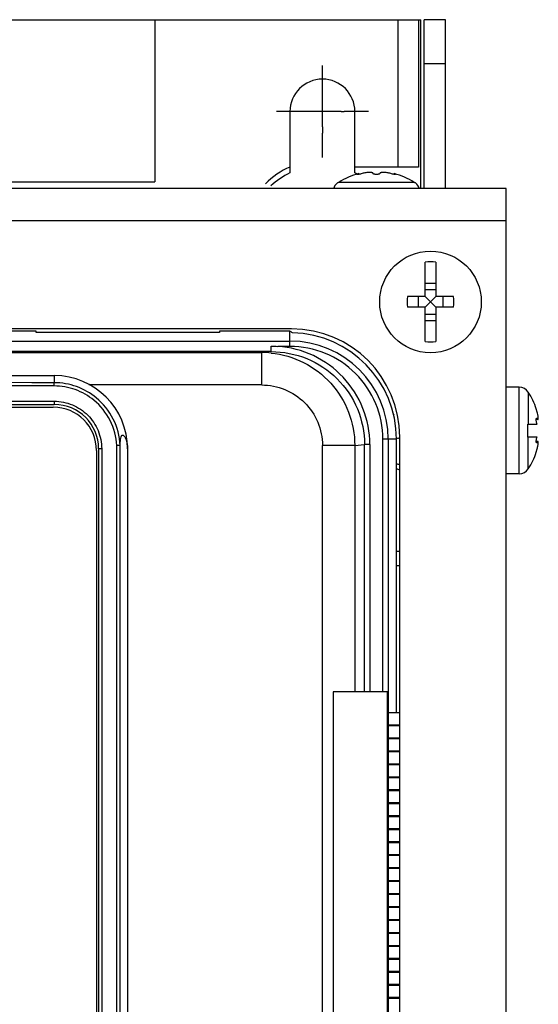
# Model space of a CAD drawing. Header units: millimetres. Extents: x 0 to 1700, y 0 to 1200.
# Tile 34 of 44: x 731 to 778, y 712 to 804. Entities that reach past the tile are written whole.
import ezdxf

# ---------------------------------------------------------------- set-up
doc = ezdxf.new("R2010")
doc.units = ezdxf.units.MM
doc.header["$LTSCALE"] = 93.5
doc.linetypes.add('CENTER', pattern=[0.6, 0.375, -0.075, 0.075, -0.075])
doc.layers.add('002_AXIS', color=7, linetype='CONTINUOUS')
doc.layers.add('00_COMPONENTS', color=7, linetype='CONTINUOUS')

msp = doc.modelspace()

# ---------------------------------------------------------------- linework, layer by layer
at = {"layer": '002_AXIS', "color": 7, "linetype": 'CONTINUOUS'}
for p, q in [((758.518, 797.028), (758.518, 799.278)), ((758.518, 793.618), (758.518, 796.805)), ((756.518, 795.028), (754.268, 795.028)), ((760.251, 795.028), (757.191, 795.028)), ((762.768, 795.028), (760.519, 795.028)), ((758.518, 790.778), (758.518, 793.028))]:
    msp.add_line(p, q, dxfattribs=at)
at = {"layer": '002_AXIS', "color": 7, "linetype": 'CENTER'}
for p, q in [((758.518, 796.805), (758.518, 797.028)), ((757.191, 795.028), (756.518, 795.028)), ((760.251, 795.028), (760.519, 795.028)), ((758.518, 793.618), (758.518, 793.028))]:
    msp.add_line(p, q, dxfattribs=at)
at = {"layer": '00_COMPONENTS', "color": 7, "linetype": 'CONTINUOUS'}
for p, q in [((541.118, 803.528), (767.618, 803.528)), ((743.018, 803.528), (743.018, 788.528)), ((767.418, 803.528), (767.418, 789.902)), ((767.918, 787.928), (767.918, 803.528)), ((769.918, 803.528), (767.918, 803.528)), ((769.918, 799.43), (767.918, 799.43)), ((755.518, 795.028), (755.518, 789.352)), ((761.518, 789.352), (761.518, 795.028)), ((767.418, 789.902), (761.518, 789.902)), ((761.88, 789.289), (761.88, 789.223)), ((765.157, 789.289), (765.157, 789.223)), ((775.518, 787.928), (535.518, 787.928)), ((568.018, 788.528), (743.018, 788.528)), ((759.956, 788.428), (759.906, 788.428)), ((760.024, 788.476), (759.956, 788.428)), ((767.081, 788.428), (767.013, 788.476)), ((767.131, 788.428), (767.081, 788.428)), ((775.518, 396.128), (775.518, 787.928)), ((768.018, 777.928), (768.018, 781.094)), ((769.018, 781.094), (769.018, 777.928)), ((768.018, 779.15), (769.018, 779.15)), ((768.018, 777.928), (766.378, 777.928)), ((767.373, 777.928), (767.373, 776.928)), ((768.018, 778.573), (769.018, 778.573)), ((768.018, 776.928), (769.018, 777.928)), ((769.018, 776.928), (768.018, 777.928)), ((770.659, 777.928), (769.018, 777.928)), ((769.663, 777.928), (769.663, 776.928)), ((768.018, 776.928), (766.378, 776.928)), ((768.018, 773.762), (768.018, 776.928)), ((769.018, 776.928), (769.018, 773.762)), ((770.659, 776.928), (769.018, 776.928)), ((768.018, 776.283), (769.018, 776.283)), ((768.018, 775.706), (769.018, 775.706)), ((755.668, 774.928), (645.368, 774.928)), ((732.032, 774.718), (669.005, 774.718)), ((732.039, 774.604), (732.032, 774.718)), ((748.997, 774.604), (732.04, 774.604)), ((749.005, 774.718), (748.998, 774.604)), ((755.518, 774.718), (749.005, 774.718)), ((645.518, 773.81), (755.518, 773.81)), ((755.497, 773.315), (754.399, 773.317)), ((755.518, 773.317), (755.518, 773.831)), ((753.78, 772.831), (654.257, 772.831)), ((667.318, 770.608), (733.718, 770.608)), ((776.728, 769.528), (775.518, 769.528)), ((667.319, 767.938), (733.718, 767.938)), ((667.418, 767.688), (733.618, 767.688)), ((778.385, 767.228), (778.303, 767.528)), ((777.518, 764.928), (777.518, 766.128)), ((777.518, 766.128), (778.38, 766.128)), ((778.463, 766.546), (778.304, 766.546)), ((778.344, 766.678), (778.385, 766.638)), ((739.813, 651.122), (739.813, 764.153)), ((765.372, 739.41), (765.372, 764.718)), ((765.668, 635.928), (765.668, 764.928)), ((778.38, 764.928), (777.518, 764.928)), ((778.463, 764.509), (778.304, 764.509)), ((778.385, 764.418), (778.344, 764.378)), ((737.618, 763.688), (737.618, 651.588)), ((737.818, 763.838), (737.818, 651.438)), ((740.489, 763.838), (740.489, 702.673)), ((778.303, 763.528), (778.385, 763.828)), ((776.728, 761.528), (775.518, 761.528)), ((765.668, 753.028), (765.372, 753.028)), ((759.528, 741.363), (759.528, 694.363)), ((764.528, 741.363), (759.528, 741.363)), ((764.528, 694.363), (764.528, 741.363)), ((765.668, 739.41), (764.528, 739.411)), ((764.528, 738.315), (765.668, 738.315)), ((765.668, 738.21), (764.528, 738.211)), ((765.372, 738.21), (765.372, 738.315)), ((764.528, 737.115), (765.668, 737.115)), ((765.668, 737.01), (764.528, 737.011)), ((765.372, 737.01), (765.372, 737.115)), ((764.528, 735.915), (765.668, 735.915)), ((765.668, 735.81), (764.528, 735.811)), ((765.372, 735.81), (765.372, 735.915)), ((764.528, 734.715), (765.668, 734.715)), ((765.668, 734.61), (764.528, 734.611)), ((765.372, 734.61), (765.372, 734.715)), ((764.528, 733.515), (765.668, 733.515)), ((765.668, 733.41), (764.528, 733.411)), ((765.372, 733.41), (765.372, 733.515)), ((764.528, 732.315), (765.668, 732.315)), ((765.668, 732.21), (764.528, 732.211)), ((765.372, 732.21), (765.372, 732.315)), ((764.528, 731.115), (765.668, 731.115)), ((765.668, 731.01), (764.528, 731.011)), ((765.372, 731.01), (765.372, 731.115)), ((764.528, 729.915), (765.668, 729.915)), ((765.668, 729.81), (764.528, 729.811)), ((765.372, 729.81), (765.372, 729.915)), ((764.528, 728.715), (765.668, 728.715)), ((765.668, 728.61), (764.528, 728.611)), ((765.372, 728.61), (765.372, 728.715)), ((764.528, 727.515), (765.668, 727.515)), ((765.668, 727.41), (764.528, 727.411)), ((765.372, 727.41), (765.372, 727.515)), ((764.528, 726.315), (765.668, 726.315)), ((765.668, 726.21), (764.528, 726.211)), ((765.372, 726.21), (765.372, 726.315)), ((764.528, 725.115), (765.668, 725.115)), ((765.668, 725.01), (764.528, 725.011)), ((765.372, 725.01), (765.372, 725.115)), ((764.528, 723.915), (765.668, 723.915)), ((765.668, 723.81), (764.528, 723.811)), ((765.372, 723.81), (765.372, 723.915)), ((764.528, 722.715), (765.668, 722.715)), ((765.668, 722.61), (764.528, 722.611)), ((765.372, 722.61), (765.372, 722.715)), ((764.528, 721.515), (765.668, 721.515)), ((765.668, 721.41), (764.528, 721.411)), ((765.372, 721.41), (765.372, 721.515)), ((764.528, 720.315), (765.668, 720.315)), ((765.668, 720.21), (764.528, 720.211)), ((765.372, 720.21), (765.372, 720.315)), ((764.528, 719.115), (765.668, 719.115)), ((765.668, 719.01), (764.528, 719.011)), ((765.372, 719.01), (765.372, 719.115)), ((764.528, 717.915), (765.668, 717.915)), ((765.668, 717.81), (764.528, 717.811)), ((765.372, 717.81), (765.372, 717.915)), ((764.528, 716.715), (765.668, 716.715)), ((765.372, 716.61), (765.372, 716.715)), ((765.668, 716.61), (764.528, 716.611)), ((764.528, 715.515), (765.668, 715.515)), ((765.668, 715.41), (764.528, 715.411)), ((765.372, 715.41), (765.372, 715.515)), ((764.528, 714.315), (765.668, 714.315)), ((765.668, 714.21), (764.528, 714.211)), ((765.372, 714.21), (765.372, 714.315)), ((764.528, 713.115), (765.668, 713.115)), ((765.372, 713.01), (765.372, 713.115)), ((765.668, 713.01), (764.528, 713.011))]:
    msp.add_line(p, q, dxfattribs=at)
at = {"layer": '00_COMPONENTS', "color": 9, "linetype": 'CONTINUOUS'}
for p, q in [((765.518, 789.902), (765.518, 803.528)), ((767.618, 787.928), (767.618, 803.528)), ((767.013, 788.476), (760.024, 788.476)), ((775.518, 784.928), (634.368, 784.928)), ((755.518, 773.831), (755.518, 774.718)), ((753.78, 772.831), (753.78, 773.331)), ((655.135, 772.744), (752.902, 772.744)), ((753.78, 772.831), (752.902, 772.744)), ((752.902, 769.744), (752.902, 772.744)), ((733.718, 770.608), (733.718, 769.953)), ((752.902, 769.744), (736.924, 769.744)), ((776.728, 761.528), (776.728, 769.528)), ((777.566, 769.073), (777.566, 766.128)), ((667.335, 768.238), (733.702, 768.238)), ((778.314, 766.638), (778.385, 766.638)), ((739.494, 651.132), (739.494, 764.144)), ((758.519, 651.335), (758.519, 764.148)), ((761.508, 764.148), (758.519, 764.148)), ((761.508, 764.148), (762.41, 764.238)), ((761.508, 764.148), (761.508, 741.363)), ((762.41, 741.363), (762.41, 764.238)), ((762.908, 764.238), (762.41, 764.238)), ((762.908, 764.238), (762.908, 741.363)), ((764.111, 741.363), (764.111, 764.718)), ((765.372, 764.718), (764.111, 764.718)), ((764.61, 764.718), (764.61, 636.218)), ((777.566, 761.982), (777.566, 764.928)), ((778.314, 764.418), (778.385, 764.418)), ((738.1, 763.838), (737.818, 763.838)), ((738.1, 763.838), (738.1, 651.438))]:
    msp.add_line(p, q, dxfattribs=at)
at = {"layer": '00_COMPONENTS', "color": 3, "linetype": 'CONTINUOUS'}
for p, q in [((769.918, 787.928), (769.918, 803.528)), ((765.668, 754.328), (765.372, 754.328))]:
    msp.add_line(p, q, dxfattribs=at)
at = {"layer": '00_COMPONENTS', "color": 7, "linetype": 'CONTINUOUS'}
msp.add_circle((768.518, 777.428), 4.7, dxfattribs=at)
for centre, radius, start, end in [((758.518, 795.028), 3, 0, 180), ((758.518, 783.028), 7.5, 113.57818, 134.7191), ((758.518, 783.028), 7, 115.37693, 132.87389), ((763.518, 783.028), 6.472, 104.66056, 122.6763), ((758.518, 783.028), 7, 62.97712, 64.62307), ((763.518, 783.028), 6.472, 57.3237, 75.33944), ((760.518, 787.638), 1, 127.7932, 165.83102), ((766.518, 787.638), 1, 14.16898, 52.2068), ((768.518, 777.428), 3.7, 82.23285, 97.76715), ((779.936, 777.428), 13.567, 177.88796, 182.11204), ((757.101, 777.428), 13.567, 357.88796, 2.11204), ((755.668, 764.928), 10, 0, 90), ((755.518, 764.718), 9.853, 0, 88.57539), ((768.518, 777.428), 3.7, 262.23285, 277.76715), ((733.718, 763.838), 6.771, 0, 90), ((776.728, 768.528), 1, 33.05573, 90), ((772.118, 765.528), 6.5, 17.92021, 33.05573), ((733.618, 763.688), 4, 0, 90), ((733.718, 763.838), 4.1, 0, 90), ((765.046, 766.678), 0.3, 60, 89.54632), ((775.001, 766.263), 3.518, 11.25766, 11.48095), ((765.537, 764.128), 0.681, 78.79758, 104.52783), ((775.001, 764.793), 3.518, 348.51904, 348.74234), ((772.118, 765.528), 6.5, 326.94427, 342.07979), ((766.518, 765.828), 4, 253.16777, 257.61282), ((776.728, 762.528), 1, 270, 326.94427)]:
    msp.add_arc(centre, radius, start, end, dxfattribs=at)
at = {"layer": '00_COMPONENTS', "color": 9, "linetype": 'CONTINUOUS'}
for centre, radius, start, end in [((755.518, 764.718), 8.593, 0, 90.1454), ((755.518, 764.718), 9.092, 0, 90), ((752.898, 764.116), 8.628, 84.23687, 89.97175), ((700.518, -16403.969), 17173.954, 89.8892389, 90.1107611), ((700.518, -16387.219), 17156.904, 89.8891834, 90.1108166), ((766.518, 765.828), 3.545, 250.90408, 255.96201)]:
    msp.add_arc(centre, radius, start, end, dxfattribs=at)
at = {"layer": '00_COMPONENTS', "color": 7, "linetype": 'CONTINUOUS'}
msp.add_ellipse((746.176, 764.718), major_axis=(15.596, 0), ratio=0.800731, start_param=0.908752, end_param=0.928515, dxfattribs=at)
for points, knots in [([(761.746, 789.224), (761.746, 789.229), (761.76, 789.24), (761.786, 789.254), (761.829, 789.272), (761.862, 789.283), (761.88, 789.289)], [0, 0, 0, 0, 0.101702, 0.307276, 0.612374, 1, 1, 1, 1]), ([(761.874, 789.22), (761.856, 789.218), (761.825, 789.214), (761.789, 789.212), (761.766, 789.213), (761.755, 789.215), (761.746, 789.22), (761.746, 789.224)], [0, 0, 0, 0, 0.408888, 0.718081, 0.830004, 0.912412, 1, 1, 1, 1]), ([(762.196, 789.294), (762.143, 789.278), (762.036, 789.25), (761.928, 789.228), (761.874, 789.22)], [0, 0, 0, 0, 0.506375, 1, 1, 1, 1]), ([(763.218, 789.294), (763.218, 789.302), (763.214, 789.319), (763.195, 789.341), (763.166, 789.358), (763.108, 789.38), (763.01, 789.397), (762.81, 789.405), (762.532, 789.378), (762.306, 789.329), (762.196, 789.294)], [0, 0, 0, 0, 0.021907, 0.046865, 0.078145, 0.117324, 0.220545, 0.354072, 0.676727, 1, 1, 1, 1]), ([(763.818, 789.294), (763.818, 789.282), (763.798, 789.263), (763.767, 789.248), (763.713, 789.23), (763.629, 789.216), (763.518, 789.21), (763.407, 789.216), (763.324, 789.23), (763.27, 789.248), (763.238, 789.263), (763.218, 789.282), (763.218, 789.294)], [0, 0, 0, 0, 0.058632, 0.105837, 0.165929, 0.319288, 0.5, 0.680713, 0.834071, 0.894164, 0.941368, 1, 1, 1, 1]), ([(764.841, 789.294), (764.731, 789.329), (764.505, 789.378), (764.227, 789.405), (764.027, 789.397), (763.929, 789.38), (763.871, 789.358), (763.842, 789.341), (763.823, 789.319), (763.818, 789.302), (763.818, 789.294)], [0, 0, 0, 0, 0.323263, 0.645923, 0.779454, 0.882676, 0.921854, 0.953134, 0.978092, 1, 1, 1, 1]), ([(765.163, 789.22), (765.109, 789.228), (765.001, 789.25), (764.894, 789.278), (764.841, 789.294)], [0, 0, 0, 0, 0.493625, 1, 1, 1, 1]), ([(765.157, 789.289), (765.175, 789.283), (765.208, 789.272), (765.251, 789.254), (765.276, 789.24), (765.291, 789.229), (765.291, 789.224)], [0, 0, 0, 0, 0.387626, 0.692724, 0.898298, 1, 1, 1, 1]), ([(765.291, 789.224), (765.291, 789.22), (765.282, 789.215), (765.27, 789.213), (765.248, 789.212), (765.212, 789.214), (765.181, 789.218), (765.163, 789.22)], [0, 0, 0, 0, 0.087588, 0.169996, 0.281919, 0.591112, 1, 1, 1, 1]), ([(737.594, 768.558), (737.056, 769.001), (735.818, 769.707), (734.415, 769.952), (733.718, 769.953)], [0, 0, 0, 0, 0.500026, 1, 1, 1, 1]), ([(778.448, 766.963), (778.444, 766.984), (778.425, 767.073), (778.403, 767.161), (778.385, 767.228)], [0, 0, 0, 0, 0.241376, 1, 1, 1, 1]), ([(778.48, 766.777), (778.478, 766.79), (778.47, 766.848), (778.46, 766.905), (778.451, 766.949)], [0, 0, 0, 0, 0.23106, 1, 1, 1, 1]), ([(778.491, 766.64), (778.491, 766.649), (778.489, 766.695), (778.485, 766.741), (778.48, 766.777)], [0, 0, 0, 0, 0.212577, 1, 1, 1, 1]), ([(778.38, 766.128), (778.367, 766.154), (778.345, 766.217), (778.321, 766.321), (778.306, 766.434), (778.302, 766.511), (778.303, 766.548)], [0, 0, 0, 0, 0.203575, 0.462787, 0.742613, 1, 1, 1, 1]), ([(778.303, 766.548), (778.304, 766.567), (778.306, 766.6), (778.313, 766.642), (778.33, 766.678), (778.344, 766.678)], [0, 0, 0, 0, 0.388936, 0.687092, 1, 1, 1, 1]), ([(778.385, 766.638), (778.398, 766.614), (778.416, 766.583), (778.444, 766.553), (778.457, 766.546), (778.463, 766.546)], [0, 0, 0, 0, 0.657935, 0.864826, 1, 1, 1, 1]), ([(778.463, 766.546), (778.466, 766.546), (778.475, 766.55), (778.479, 766.557), (778.481, 766.562)], [0, 0, 0, 0, 0.436354, 1, 1, 1, 1]), ([(778.481, 766.562), (778.484, 766.569), (778.488, 766.586), (778.49, 766.604), (778.49, 766.615)], [0, 0, 0, 0, 0.42079, 1, 1, 1, 1]), ([(778.49, 766.615), (778.49, 766.617), (778.491, 766.625), (778.491, 766.633), (778.491, 766.64)], [0, 0, 0, 0, 0.236329, 1, 1, 1, 1]), ([(739.813, 764.153), (739.817, 764.336), (739.826, 764.602), (739.869, 764.893), (739.914, 765.015), (739.947, 765.07), (739.986, 765.104), (740.052, 765.12), (740.153, 765.062), (740.265, 764.906), (740.44, 764.501), (740.489, 764.116), (740.489, 763.838)], [0, 0, 0, 0, 0.224637, 0.326404, 0.359316, 0.384344, 0.40398, 0.421382, 0.463403, 0.534217, 0.65778, 1, 1, 1, 1]), ([(739.813, 764.154), (739.805, 764.154), (739.773, 764.148), (739.666, 764.15), (739.568, 764.146), (739.494, 764.144)], [0, 0, 0, 0, 0.081177, 0.300288, 1, 1, 1, 1]), ([(778.303, 764.507), (778.302, 764.544), (778.306, 764.621), (778.321, 764.735), (778.345, 764.839), (778.367, 764.902), (778.38, 764.928)], [0, 0, 0, 0, 0.257386, 0.537213, 0.796425, 1, 1, 1, 1]), ([(778.344, 764.378), (778.33, 764.378), (778.313, 764.413), (778.306, 764.456), (778.304, 764.489), (778.303, 764.507)], [0, 0, 0, 0, 0.312909, 0.611064, 1, 1, 1, 1]), ([(778.463, 764.509), (778.457, 764.509), (778.444, 764.502), (778.416, 764.473), (778.398, 764.442), (778.385, 764.418)], [0, 0, 0, 0, 0.13517, 0.34206, 1, 1, 1, 1]), ([(778.385, 763.828), (778.391, 763.85), (778.414, 763.938), (778.435, 764.027), (778.448, 764.093)], [0, 0, 0, 0, 0.255962, 1, 1, 1, 1]), ([(778.451, 764.106), (778.454, 764.122), (778.465, 764.179), (778.474, 764.236), (778.48, 764.279)], [0, 0, 0, 0, 0.267437, 1, 1, 1, 1]), ([(778.481, 764.494), (778.479, 764.498), (778.475, 764.506), (778.466, 764.509), (778.463, 764.509)], [0, 0, 0, 0, 0.563647, 1, 1, 1, 1]), ([(778.48, 764.279), (778.482, 764.292), (778.487, 764.337), (778.491, 764.383), (778.491, 764.416)], [0, 0, 0, 0, 0.285961, 1, 1, 1, 1]), ([(778.49, 764.441), (778.49, 764.452), (778.488, 764.469), (778.484, 764.487), (778.481, 764.494)], [0, 0, 0, 0, 0.579204, 1, 1, 1, 1]), ([(778.491, 764.416), (778.491, 764.418), (778.491, 764.427), (778.491, 764.435), (778.49, 764.441)], [0, 0, 0, 0, 0.263645, 1, 1, 1, 1])]:
    msp.add_open_spline(points, degree=3, knots=knots, dxfattribs=at)
at = {"layer": '00_COMPONENTS', "color": 9, "linetype": 'CONTINUOUS'}
msp.add_open_spline([(753.78, 773.331), (753.986, 773.332), (754.193, 773.326), (754.399, 773.317)], degree=3, dxfattribs=at)
for points, knots in [([(762.908, 764.238), (762.906, 765.372), (762.473, 767.664), (760.601, 770.6), (757.786, 772.651), (755.53, 773.233), (754.399, 773.317)], [0, 0, 0, 0, 0.249988, 0.499963, 0.749943, 1, 1, 1, 1]), ([(753.764, 772.7), (754.807, 772.595), (756.873, 771.995), (759.427, 770.046), (761.115, 767.312), (761.508, 765.196), (761.508, 764.148)], [0, 0, 0, 0, 0.249987, 0.499962, 0.749962, 1, 1, 1, 1]), ([(753.78, 772.831), (754.9, 772.831), (757.165, 772.387), (760.034, 770.479), (761.959, 767.622), (762.409, 765.358), (762.41, 764.238)], [0, 0, 0, 0, 0.250066, 0.500072, 0.750037, 1, 1, 1, 1]), ([(733.702, 769.653), (733.702, 769.69), (733.704, 769.759), (733.704, 769.854), (733.714, 769.91), (733.711, 769.948), (733.718, 769.953)], [0, 0, 0, 0, 0.37313, 0.69306, 0.911816, 1, 1, 1, 1]), ([(737.377, 768.333), (736.867, 768.752), (735.693, 769.42), (734.362, 769.652), (733.702, 769.653)], [0, 0, 0, 0, 0.50003, 1, 1, 1, 1]), ([(752.902, 769.744), (753.632, 769.744), (755.107, 769.454), (756.974, 768.211), (758.226, 766.351), (758.519, 764.877), (758.519, 764.148)], [0, 0, 0, 0, 0.250173, 0.500205, 0.750116, 1, 1, 1, 1]), ([(733.702, 768.238), (734.274, 768.238), (735.43, 768.009), (736.891, 767.03), (737.871, 765.568), (738.1, 764.41), (738.1, 763.838)], [0, 0, 0, 0, 0.249835, 0.499742, 0.749805, 1, 1, 1, 1]), ([(733.702, 768.238), (733.702, 768.2), (733.702, 768.128), (733.706, 768.038), (733.709, 767.974), (733.714, 767.949), (733.716, 767.938), (733.718, 767.938)], [0, 0, 0, 0, 0.380421, 0.704133, 0.920368, 0.977912, 1, 1, 1, 1]), ([(739.494, 764.144), (739.452, 764.942), (739.03, 766.539), (737.995, 767.826), (737.377, 768.333)], [0, 0, 0, 0, 0.500157, 1, 1, 1, 1]), ([(739.813, 764.15), (739.77, 764.99), (739.329, 766.67), (738.242, 768.024), (737.594, 768.558)], [0, 0, 0, 0, 0.500142, 1, 1, 1, 1])]:
    msp.add_open_spline(points, degree=3, knots=knots, dxfattribs=at)

doc.saveas('drawing.dxf')
